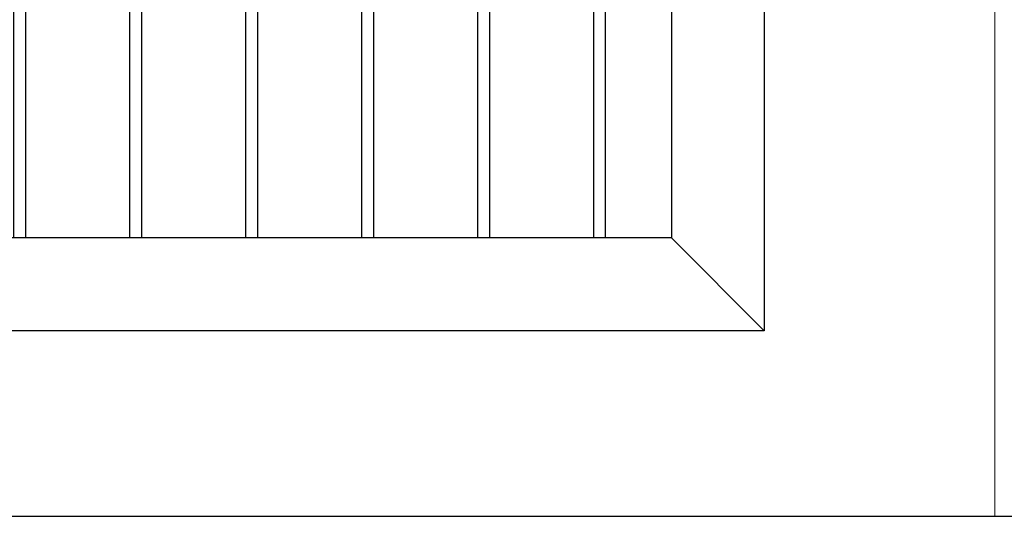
# Model space of a CAD drawing. Header units: inches. Extents: x 1156 to 71303, y -52654 to 51.
# Tile 31 of 217: x 60342 to 60385, y -51289 to -51267. Entities that reach past the tile are written whole.
import ezdxf

# ---------------------------------------------------------------- set-up
doc = ezdxf.new("R2010")
doc.units = ezdxf.units.IN
doc.header["$MEASUREMENT"] = 0
doc.layers.get('0').update_dxf_attribs({"lineweight": 0})
doc.layers.add('AW OGRODZENIA', color=253, linetype='Continuous')

msp = doc.modelspace()

# ---------------------------------------------------------------- linework, layer by layer
at = {"color": 3, "linetype": 'Continuous', "lineweight": 30}
for p, q in [((59925.697, -51288.638), (62694.104, -51288.638)), ((60022.122, -51288.638), (60421.441, -51288.638))]:
    msp.add_line(p, q, dxfattribs=at)
at = {"linetype": 'Continuous', "ltscale": 12}
for points in [[(59925.697, -51288.638), (62925.697, -51288.638), (62925.697, -51088.638), (59925.697, -51088.638)], [(60084.214, -51288.638), (60384.214, -51288.638), (60384.214, -51138.638), (60084.214, -51138.638)]]:
    msp.add_lwpolyline(points, close=True, dxfattribs=at)
at = {"layer": 'AW OGRODZENIA'}
for p, q in [((60374.266, -51135.638), (60374.266, -51280.638)), ((60370.266, -51139.638), (60370.266, -51276.638)), ((60370.266, -51276.638), (60238.766, -51276.638)), ((60370.266, -51276.638), (60374.266, -51280.638)), ((60374.266, -51280.638), (60238.766, -51280.638))]:
    msp.add_line(p, q, dxfattribs=at)
for points in [[(60341.918, -51139.638), (60342.414, -51139.638), (60342.414, -51276.638), (60341.918, -51276.638)], [(60346.918, -51139.638), (60347.414, -51139.638), (60347.414, -51276.638), (60346.918, -51276.638)], [(60346.918, -51139.638), (60347.414, -51139.638), (60347.414, -51276.638), (60346.918, -51276.638)], [(60351.918, -51139.638), (60352.414, -51139.638), (60352.414, -51276.638), (60351.918, -51276.638)], [(60351.918, -51139.638), (60352.414, -51139.638), (60352.414, -51276.638), (60351.918, -51276.638)], [(60356.918, -51139.638), (60357.414, -51139.638), (60357.414, -51276.638), (60356.918, -51276.638)], [(60356.918, -51139.638), (60357.414, -51139.638), (60357.414, -51276.638), (60356.918, -51276.638)], [(60361.918, -51139.638), (60362.414, -51139.638), (60362.414, -51276.638), (60361.918, -51276.638)], [(60361.918, -51139.638), (60362.414, -51139.638), (60362.414, -51276.638), (60361.918, -51276.638)], [(60366.918, -51139.638), (60367.414, -51139.638), (60367.414, -51276.638), (60366.918, -51276.638)], [(60366.918, -51139.638), (60367.414, -51139.638), (60367.414, -51276.638), (60366.918, -51276.638)]]:
    msp.add_lwpolyline(points, close=True, dxfattribs=at)

doc.saveas('drawing.dxf')
